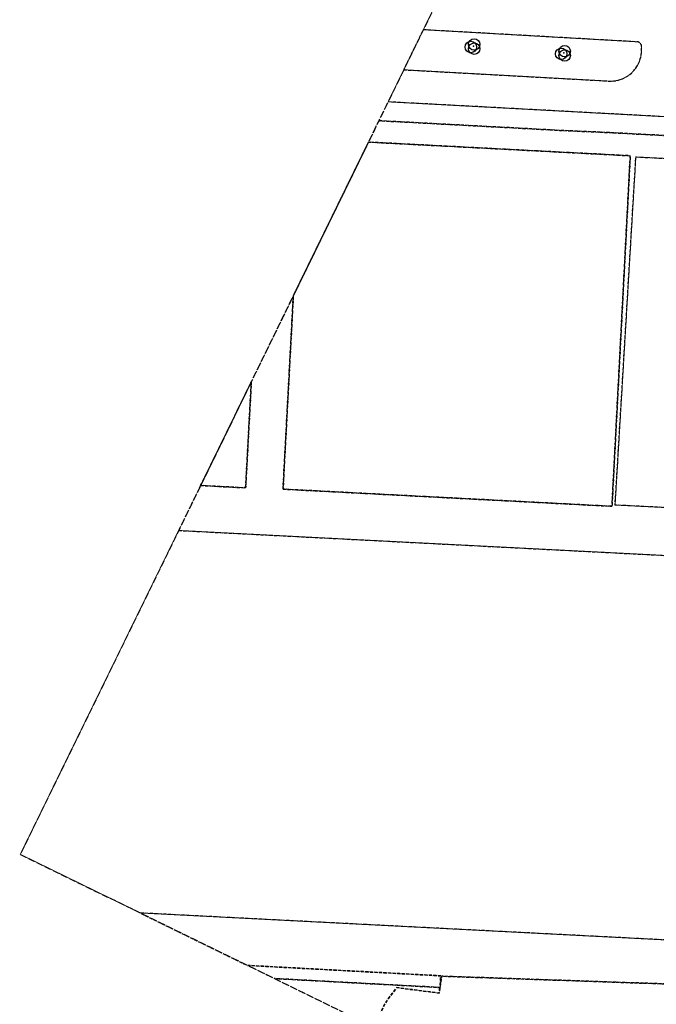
# Model space of a CAD drawing. Header units: millimetres. Extents: x -111114 to 169936, y -100721 to 166853.
# Tile 2 of 10: x -111114 to -44473, y -28528 to 74534. Entities that reach past the tile are written whole.
import ezdxf

# ---------------------------------------------------------------- set-up
doc = ezdxf.new("R2010")
doc.units = ezdxf.units.MM
doc.header["$LTSCALE"] = 100
doc.linetypes.add('HIDDEN', pattern=[9.525, 6.35, -3.175])
doc.linetypes.add('HIDDEN2', pattern=[4.7625, 3.175, -1.5875])
for name, color, linetype in [('T--L9020_PAND', 1, 'Continuous'), ('T--L9033_SCHEIDING', 14, 'FENCELINE1'), ('T--L9041_ONBEGROEID', 15, 'HIDDEN2'), ('T--L9041_WEGDEEL', 8, 'Continuous'), ('T--L9042_BEPLANTING', 92, 'Continuous'), ('T--L9042_Groenvoorziening', 92, 'HIDDEN2'), ('X--T$7--_RASTERVERDELING', 8, 'HIDDEN')]:
    doc.layers.add(name, color=color, linetype=linetype)
doc.linetypes.add('FENCELINE1', pattern='A,6.35,-2.54,[133,ltypeshp.shx,S=2.54,R=0,X=-2.54,Y=0],-2.54,25.4', length=36.83)

# ---------------------------------------------------------------- blocks, each defined once
blk = doc.blocks.new('VEGETATIEOBJECT')
for centre in [(-200, -200), (0, 200), (200, -200)]:
    blk.add_circle(centre, 600)
blk.add_point((0, 0))

msp = doc.modelspace()

# ---------------------------------------------------------------- linework, layer by layer
at = {"layer": 'T--L9020_PAND', "const_width": 100, "flags": 128}
for points in [[(-37338, 59706), (-46610, 60167), (-48782, 23729), (-38894, 23239)], [(-39151, 18229), (-94477, 21070), (-111047, -12835), (-98501, -18966), (-41069, -21916)]]:
    msp.add_lwpolyline(points, dxfattribs=at)
at = {"layer": 'T--L9033_SCHEIDING', "const_width": 25, "flags": 128}
for points in [[(-54594, 62951), (-73515, 63961)], [(-38166, 62130), (-49302, 62709)], [(-83549, 25394), (-49114, 23599), (-47201, 60291), (-74610, 61721), (-82468, 45643), (-83549, 25394)], [(-92175, 25780), (-87463, 25527), (-86866, 36642), (-92175, 25780)], [(-67039, -25545), (-67115, -26764)], [(-67115, -26764), (-84453, -25832)]]:
    msp.add_lwpolyline(points, dxfattribs=at)
at = {"layer": 'T--L9041_ONBEGROEID', "flags": 128}
for points in [[(-39151, 18229), (-38894, 23239), (-48782, 23729), (-46610, 60167), (-37338, 59706), (-37203, 62042), (-38166, 62130), (-49302, 62709), (-54594, 62951), (-73515, 63961), (-94477, 21070), (-39151, 18229)], [(-83549, 25394), (-82468, 45643), (-74610, 61721), (-47201, 60291), (-49114, 23599), (-83549, 25394)], [(-83549, 25394), (-49114, 23599), (-47201, 60291), (-74610, 61721), (-82468, 45643), (-83549, 25394)], [(-86866, 36642), (-87463, 25527), (-92175, 25780), (-86866, 36642)], [(-92175, 25780), (-87463, 25527), (-86866, 36642), (-92175, 25780)]]:
    msp.add_lwpolyline(points, dxfattribs=at)
at = {"layer": 'T--L9041_WEGDEEL', "const_width": 100, "flags": 128}
for points in [[(-45635, 82524), (-64302, 82813), (-68861, 73483)], [(-68861, 73483), (-46361, 72209)], [(-46361, 72209), (-46326, 72194), (-46292, 72176), (-46260, 72157), (-46229, 72134), (-46199, 72111), (-46172, 72084), (-46147, 72056), (-46123, 72027), (-46102, 71995), (-46082, 71963), (-46066, 71929), (-46052, 71894), (-46040, 71858), (-46030, 71821), (-46024, 71785), (-46020, 71746), (-46019, 71709), (-46031, 71089), (-46056, 70869), (-46096, 70650), (-46152, 70435), (-46221, 70224), (-46305, 70018), (-46403, 69818), (-46515, 69626), (-46639, 69442), (-46775, 69267), (-46923, 69101), (-47083, 68946), (-47252, 68802), (-47431, 68670), (-47619, 68551), (-47814, 68445), (-48016, 68353), (-48224, 68274), (-48436, 68210), (-48653, 68160), (-48873, 68126), (-49094, 68107), (-49317, 68103), (-49538, 68114), (-70909, 69293), (-72552, 65933)], [(-72552, 65933), (-71402, 65873), (-5397, 62325)]]:
    msp.add_lwpolyline(points, dxfattribs=at)
at = {"layer": 'T--L9042_Groenvoorziening', "flags": 128}
for points in [[(-70909, 69293), (-49538, 68114), (-49317, 68103), (-49094, 68107), (-48873, 68126), (-48653, 68160), (-48436, 68210), (-48224, 68274), (-48016, 68353), (-47814, 68445), (-47619, 68551), (-47431, 68670), (-47252, 68802), (-47083, 68946), (-46923, 69101), (-46775, 69267), (-46639, 69442), (-46515, 69626), (-46403, 69818), (-46305, 70018), (-46221, 70224), (-46152, 70435), (-46096, 70650), (-46056, 70869), (-46031, 71089), (-46019, 71709), (-46020, 71746), (-46024, 71785), (-46030, 71821), (-46040, 71858), (-46052, 71894), (-46066, 71929), (-46082, 71963), (-46102, 71995), (-46123, 72027), (-46147, 72056), (-46172, 72084), (-46199, 72111), (-46229, 72134), (-46260, 72157), (-46292, 72176), (-46326, 72194), (-46361, 72209), (-68861, 73483), (-70909, 69293)], [(-5897, 59739), (-5377, 59735), (-5397, 62325), (-71402, 65873), (-72552, 65933), (-73515, 63961), (-54594, 62951), (-49302, 62709), (-38166, 62130), (-37203, 62042), (-30866, 61598), (-30565, 59902), (-23117, 59858), (-18175, 59824), (-11981, 59781), (-5897, 59739)], [(-4888, -14337), (-4926, -8554), (-9191, -8517), (-9858, -8511), (-9970, -8961), (-10084, -9410), (-10200, -9859), (-10318, -10307), (-10438, -10754), (-10561, -11201), (-10686, -11648), (-15240, -24714), (-15458, -25115), (-18881, -31423), (-17967, -32174), (-17107, -32986), (-16306, -33855), (-15566, -34778), (-14891, -35748), (-14285, -36764), (-13750, -37819), (-13288, -38907), (-12903, -40026), (-13229, -49439), (-13471, -50597), (-13791, -51736), (-14187, -52852), (-14658, -53937), (-15201, -54989), (-15814, -56000), (-16496, -56968), (-17240, -57888), (-17747, -58433), (-31140, -51888), (-31114, -51612), (-31097, -50713), (-31144, -49816), (-31253, -48924), (-31428, -48042), (-31663, -47176), (-31961, -46327), (-32317, -45503), (-32732, -44705), (-33202, -43939), (-33726, -43209), (-34301, -42517), (-34922, -41869), (-35589, -41266), (-36297, -40713), (-37042, -40211), (-37822, -39763), (-38555, -39479), (-39305, -39247), (-40069, -39067), (-40845, -38941), (-41627, -38868), (-42412, -38850), (-43197, -38887), (-43978, -38979), (-44749, -39125), (-45509, -39323), (-46254, -39575), (-46926, -39885), (-47577, -40242), (-48200, -40642), (-48795, -41083), (-49358, -41565), (-49887, -42083), (-50284, -42532), (-73898, -30991), (-73793, -30603), (-73549, -29907), (-73258, -29230), (-72917, -28577), (-72532, -27950), (-72101, -27351), (-71630, -26785), (-67203, -27352), (-67115, -26764), (-84453, -25832), (-11725, -61376), (-11333, -60947), (-10478, -60174), (-9586, -59444), (-8659, -58761), (-7698, -58125), (-6706, -57540), (-5687, -57004), (-4640, -56521), (-4888, -14337)], [(-87265, -24458), (-67039, -25545), (-67115, -26764), (-66938, -25584), (-32680, -26769), (-21443, -29800), (-21059, -30004), (-20682, -30217), (-20310, -30440), (-19944, -30673), (-19583, -30913), (-19229, -31164), (-18881, -31423), (-15458, -25115), (-15240, -24714), (-19795, -22855), (-22865, -21603), (-23087, -22124), (-41034, -21251), (-41069, -21916), (-98501, -18966), (-87265, -24458)], [(-84453, -25832), (-67115, -26764), (-67039, -25545), (-87265, -24458), (-84453, -25832)], [(-17747, -58433), (-17240, -57888), (-16496, -56968), (-15814, -56000), (-15201, -54989), (-14658, -53937), (-14187, -52852), (-13791, -51736), (-13471, -50597), (-13229, -49439), (-12903, -40026), (-13288, -38907), (-13750, -37819), (-14285, -36764), (-14891, -35748), (-15566, -34778), (-16306, -33855), (-17107, -32986), (-17967, -32174), (-18881, -31423), (-19229, -31164), (-19583, -30913), (-19944, -30673), (-20310, -30440), (-20682, -30217), (-21059, -30004), (-21443, -29800), (-32680, -26769), (-66938, -25584), (-67115, -26764), (-67203, -27352), (-71630, -26785), (-72101, -27351), (-72532, -27950), (-72917, -28577), (-73258, -29230), (-73549, -29907), (-73793, -30603), (-73898, -30991), (-50284, -42532), (-49887, -42083), (-49358, -41565), (-48795, -41083), (-48200, -40642), (-47577, -40242), (-46926, -39885), (-46254, -39575), (-45509, -39323), (-44749, -39125), (-43978, -38979), (-43197, -38887), (-42412, -38850), (-41627, -38868), (-40845, -38941), (-40069, -39067), (-39305, -39247), (-38555, -39479), (-37822, -39763), (-37042, -40211), (-36297, -40713), (-35589, -41266), (-34922, -41869), (-34301, -42517), (-33726, -43209), (-33202, -43939), (-32732, -44705), (-32317, -45503), (-31961, -46327), (-31663, -47176), (-31428, -48042), (-31253, -48924), (-31144, -49816), (-31097, -50713), (-31114, -51612), (-31140, -51888), (-17747, -58433)]]:
    msp.add_lwpolyline(points, dxfattribs=at)
at = {"layer": 'X--T$7--_RASTERVERDELING', "flags": 128}
msp.add_lwpolyline([(-111047, -12835), (68641, -100654), (156460, 79034), (-23228, 166853), (-111047, -12835)], dxfattribs=at)

# ---------------------------------------------------------------- block references
at = {"layer": 'T--L9042_BEPLANTING', "rotation": 333.953832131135}
for p in [(-63624, 71767), (-54156, 71049)]:
    msp.add_blockref('VEGETATIEOBJECT', p, dxfattribs=at)

doc.saveas('drawing.dxf')
